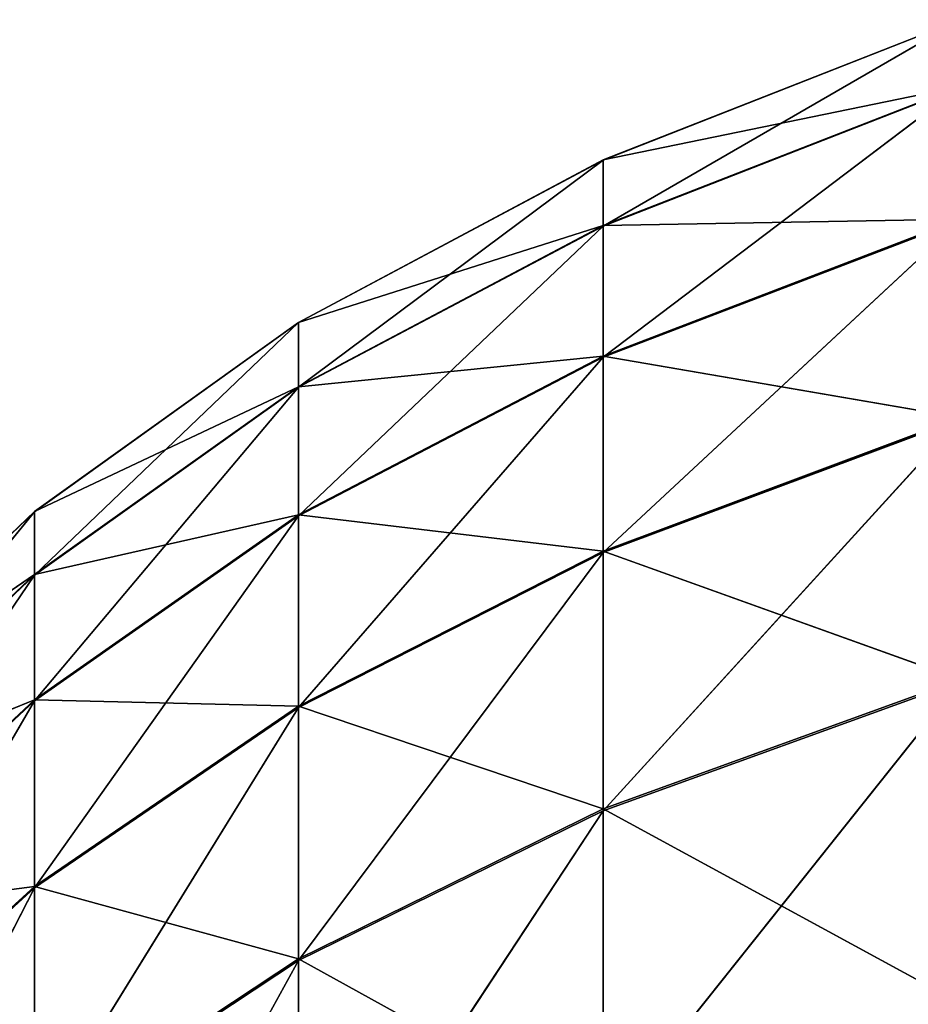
# Model space of a CAD drawing. Header units: centimetres. Extents: x 0.2 to 30.8, y 0 to 60.
# Tile 140 of 256: x 0.2099 to 0.2511, y 1.452 to 1.4978. Entities that reach past the tile are written whole.
import ezdxf

# ---------------------------------------------------------------- set-up
doc = ezdxf.new("R2010")
doc.units = ezdxf.units.CM
doc.header["$LTSCALE"] = 2.54
doc.layers.get('0').update_dxf_attribs({"true_color": 0xff5454})

# ---------------------------------------------------------------- blocks, each defined once
blk = doc.blocks.new('Kosz na _mieci Derbin Large.STL')
at = {"color": 0}
for p, q in [((0.253557, 1.497786, 1.082542), (0.23697, 1.491265, 1.117388)), ((0.23697, 1.491274, 1.082829), (0.253557, 1.497786, 1.082542)), ((0.23697, 1.491274, 1.082829), (0.253557, 1.497786, 1.082542)), ((0.253557, 1.497786, 1.082542), (0.23697, 1.491265, 1.117388)), ((0.253557, 1.497776, 1.117678), (0.23697, 1.488201, 1.151812)), ((0.253557, 1.497776, 1.117678), (0.23697, 1.488201, 1.151812)), ((0.253557, 1.497776, 1.117678), (0.23697, 1.491265, 1.117388)), ((0.253557, 1.497776, 1.117678), (0.23697, 1.491265, 1.117388)), ((0.23697, 1.491274, 1.082829), (0.253557, 1.49469, 1.047542)), ((0.253557, 1.49469, 1.047542), (0.23697, 1.488229, 1.048403)), ((0.253557, 1.49469, 1.047542), (0.23697, 1.488229, 1.048403)), ((0.23697, 1.491274, 1.082829), (0.253557, 1.49469, 1.047542)), ((0.253557, 1.494661, 1.152676), (0.23697, 1.482106, 1.18583)), ((0.253557, 1.494661, 1.152676), (0.23697, 1.482106, 1.18583)), ((0.253557, 1.494661, 1.152676), (0.23697, 1.488201, 1.151812)), ((0.253557, 1.494661, 1.152676), (0.23697, 1.488201, 1.151812)), ((0.222812, 1.483713, 1.117052), (0.23697, 1.491274, 1.082829)), ((0.23697, 1.491274, 1.082829), (0.222812, 1.483723, 1.083161)), ((0.23697, 1.491274, 1.082829), (0.222812, 1.483723, 1.083161)), ((0.222812, 1.483713, 1.117052), (0.23697, 1.491274, 1.082829)), ((0.23697, 1.491265, 1.117388), (0.222812, 1.480709, 1.150809)), ((0.222812, 1.483713, 1.117052), (0.23697, 1.491265, 1.117388)), ((0.222812, 1.483713, 1.117052), (0.23697, 1.491265, 1.117388)), ((0.23697, 1.491265, 1.117388), (0.222812, 1.480709, 1.150809)), ((0.23697, 1.491274, 1.082829), (0.23697, 1.488229, 1.048403)), ((0.23697, 1.491274, 1.082829), (0.23697, 1.488229, 1.048403)), ((0.23697, 1.491274, 1.082829), (0.23697, 1.491265, 1.117388)), ((0.23697, 1.491274, 1.082829), (0.23697, 1.491265, 1.117388)), ((0.23697, 1.488201, 1.151812), (0.23697, 1.491265, 1.117388)), ((0.23697, 1.488201, 1.151812), (0.23697, 1.491265, 1.117388)), ((0.253557, 1.488513, 1.012953), (0.23697, 1.488229, 1.048403)), ((0.23697, 1.482154, 1.014382), (0.253557, 1.488513, 1.012953)), ((0.23697, 1.482154, 1.014382), (0.253557, 1.488513, 1.012953)), ((0.253557, 1.488513, 1.012953), (0.23697, 1.488229, 1.048403)), ((0.23697, 1.473029, 1.219176), (0.253557, 1.488465, 1.187262)), ((0.253557, 1.488465, 1.187262), (0.23697, 1.482106, 1.18583)), ((0.253557, 1.488465, 1.187262), (0.23697, 1.482106, 1.18583)), ((0.23697, 1.473029, 1.219176), (0.253557, 1.488465, 1.187262)), ((0.23697, 1.488229, 1.048403), (0.222812, 1.483723, 1.083161)), ((0.222812, 1.480737, 1.049402), (0.23697, 1.488229, 1.048403)), ((0.222812, 1.480737, 1.049402), (0.23697, 1.488229, 1.048403)), ((0.23697, 1.488229, 1.048403), (0.222812, 1.483723, 1.083161)), ((0.23697, 1.488201, 1.151812), (0.222812, 1.474732, 1.184169)), ((0.23697, 1.488201, 1.151812), (0.222812, 1.474732, 1.184169)), ((0.23697, 1.488201, 1.151812), (0.222812, 1.480709, 1.150809)), ((0.23697, 1.488201, 1.151812), (0.222812, 1.480709, 1.150809)), ((0.23697, 1.482154, 1.014382), (0.23697, 1.488229, 1.048403)), ((0.23697, 1.482154, 1.014382), (0.23697, 1.488229, 1.048403)), ((0.23697, 1.482106, 1.18583), (0.23697, 1.488201, 1.151812)), ((0.23697, 1.482106, 1.18583), (0.23697, 1.488201, 1.151812)), ((0.222812, 1.483723, 1.083161), (0.210534, 1.474925, 1.11666)), ((0.210534, 1.474934, 1.083547), (0.222812, 1.483723, 1.083161)), ((0.210534, 1.474934, 1.083547), (0.222812, 1.483723, 1.083161)), ((0.222812, 1.483723, 1.083161), (0.210534, 1.474925, 1.11666)), ((0.210534, 1.471989, 1.149642), (0.222812, 1.483713, 1.117052)), ((0.222812, 1.483713, 1.117052), (0.210534, 1.474925, 1.11666)), ((0.222812, 1.483713, 1.117052), (0.210534, 1.474925, 1.11666)), ((0.210534, 1.471989, 1.149642), (0.222812, 1.483713, 1.117052)), ((0.222812, 1.483713, 1.117052), (0.222812, 1.483723, 1.083161)), ((0.222812, 1.483713, 1.117052), (0.222812, 1.483723, 1.083161)), ((0.222812, 1.480737, 1.049402), (0.222812, 1.483723, 1.083161)), ((0.222812, 1.480737, 1.049402), (0.222812, 1.483723, 1.083161)), ((0.222812, 1.483713, 1.117052), (0.222812, 1.480709, 1.150809)), ((0.222812, 1.483713, 1.117052), (0.222812, 1.480709, 1.150809)), ((0.222812, 1.480737, 1.049402), (0.23697, 1.482154, 1.014382)), ((0.23697, 1.482154, 1.014382), (0.222812, 1.474779, 1.016038)), ((0.23697, 1.482154, 1.014382), (0.222812, 1.474779, 1.016038)), ((0.222812, 1.480737, 1.049402), (0.23697, 1.482154, 1.014382)), ((0.23697, 1.482106, 1.18583), (0.222812, 1.465831, 1.21687)), ((0.23697, 1.482106, 1.18583), (0.222812, 1.465831, 1.21687)), ((0.23697, 1.482106, 1.18583), (0.222812, 1.474732, 1.184169)), ((0.23697, 1.482106, 1.18583), (0.222812, 1.474732, 1.184169)), ((0.23697, 1.482154, 1.014382), (0.23697, 1.473095, 0.98103)), ((0.23697, 1.482154, 1.014382), (0.23697, 1.473095, 0.98103)), ((0.23697, 1.482154, 1.014382), (0.253557, 1.479304, 0.979045)), ((0.23697, 1.482154, 1.014382), (0.253557, 1.479304, 0.979045)), ((0.23697, 1.473029, 1.219176), (0.23697, 1.482106, 1.18583)), ((0.23697, 1.473029, 1.219176), (0.23697, 1.482106, 1.18583)), ((0.210534, 1.474934, 1.083547), (0.222812, 1.480737, 1.049402)), ((0.222812, 1.480737, 1.049402), (0.210534, 1.472017, 1.050564)), ((0.222812, 1.480737, 1.049402), (0.210534, 1.472017, 1.050564)), ((0.210534, 1.474934, 1.083547), (0.222812, 1.480737, 1.049402)), ((0.222812, 1.480709, 1.150809), (0.210534, 1.46615, 1.182236)), ((0.210534, 1.471989, 1.149642), (0.222812, 1.480709, 1.150809)), ((0.210534, 1.471989, 1.149642), (0.222812, 1.480709, 1.150809)), ((0.222812, 1.480709, 1.150809), (0.210534, 1.46615, 1.182236)), ((0.222812, 1.480737, 1.049402), (0.222812, 1.474779, 1.016038)), ((0.222812, 1.480737, 1.049402), (0.222812, 1.474779, 1.016038)), ((0.222812, 1.474732, 1.184169), (0.222812, 1.480709, 1.150809)), ((0.222812, 1.474732, 1.184169), (0.222812, 1.480709, 1.150809)), ((0.253557, 1.479304, 0.979045), (0.23697, 1.473095, 0.98103)), ((0.253557, 1.479304, 0.979045), (0.23697, 1.473095, 0.98103)), ((0.253557, 1.479237, 1.221165), (0.23697, 1.461041, 1.25159)), ((0.23697, 1.473029, 1.219176), (0.253557, 1.479237, 1.221165)), ((0.23697, 1.473029, 1.219176), (0.253557, 1.479237, 1.221165)), ((0.253557, 1.479237, 1.221165), (0.23697, 1.461041, 1.25159)), ((0.19975, 1.464604, 1.1162), (0.210534, 1.474934, 1.083547)), ((0.210534, 1.474934, 1.083547), (0.19975, 1.464613, 1.084002)), ((0.210534, 1.474934, 1.083547), (0.19975, 1.464613, 1.084002)), ((0.19975, 1.464604, 1.1162), (0.210534, 1.474934, 1.083547)), ((0.210534, 1.474925, 1.11666), (0.19975, 1.46175, 1.148272)), ((0.19975, 1.464604, 1.1162), (0.210534, 1.474925, 1.11666)), ((0.19975, 1.464604, 1.1162), (0.210534, 1.474925, 1.11666)), ((0.210534, 1.474925, 1.11666), (0.19975, 1.46175, 1.148272)), ((0.210534, 1.474934, 1.083547), (0.210534, 1.472017, 1.050564)), ((0.210534, 1.474934, 1.083547), (0.210534, 1.472017, 1.050564)), ((0.210534, 1.474934, 1.083547), (0.210534, 1.474925, 1.11666)), ((0.210534, 1.474934, 1.083547), (0.210534, 1.474925, 1.11666)), ((0.210534, 1.471989, 1.149642), (0.210534, 1.474925, 1.11666)), ((0.210534, 1.471989, 1.149642), (0.210534, 1.474925, 1.11666)), ((0.222812, 1.474779, 1.016038), (0.210534, 1.472017, 1.050564)), ((0.222812, 1.474779, 1.016038), (0.210534, 1.472017, 1.050564)), ((0.222812, 1.474779, 1.016038), (0.210534, 1.466195, 1.017966)), ((0.222812, 1.474779, 1.016038), (0.210534, 1.466195, 1.017966)), ((0.222812, 1.474732, 1.184169), (0.210534, 1.457453, 1.214186)), ((0.222812, 1.474732, 1.184169), (0.210534, 1.457453, 1.214186)), ((0.222812, 1.474732, 1.184169), (0.210534, 1.46615, 1.182236)), ((0.222812, 1.474732, 1.184169), (0.210534, 1.46615, 1.182236)), ((0.23697, 1.473095, 0.98103), (0.222812, 1.474779, 1.016038)), ((0.222812, 1.474779, 1.016038), (0.222812, 1.465896, 0.983332)), ((0.222812, 1.474779, 1.016038), (0.222812, 1.465896, 0.983332)), ((0.23697, 1.473095, 0.98103), (0.222812, 1.474779, 1.016038)), ((0.222812, 1.465831, 1.21687), (0.222812, 1.474732, 1.184169)), ((0.222812, 1.465831, 1.21687), (0.222812, 1.474732, 1.184169)), ((0.23697, 1.473095, 0.98103), (0.222812, 1.465896, 0.983332)), ((0.23697, 1.473095, 0.98103), (0.222812, 1.465896, 0.983332)), ((0.222812, 1.454074, 1.248657), (0.23697, 1.473029, 1.219176)), ((0.23697, 1.473029, 1.219176), (0.222812, 1.465831, 1.21687)), ((0.23697, 1.473029, 1.219176), (0.222812, 1.465831, 1.21687)), ((0.222812, 1.454074, 1.248657), (0.23697, 1.473029, 1.219176)), ((0.253557, 1.467134, 0.946084), (0.23697, 1.473095, 0.98103)), ((0.23697, 1.473095, 0.98103), (0.23697, 1.461125, 0.94861)), ((0.23697, 1.473095, 0.98103), (0.23697, 1.461125, 0.94861)), ((0.253557, 1.467134, 0.946084), (0.23697, 1.473095, 0.98103)), ((0.23697, 1.473029, 1.219176), (0.23697, 1.461041, 1.25159)), ((0.23697, 1.473029, 1.219176), (0.23697, 1.461041, 1.25159)), ((0.210534, 1.472017, 1.050564), (0.19975, 1.464613, 1.084002)), ((0.210534, 1.472017, 1.050564), (0.19975, 1.464613, 1.084002)), ((0.210534, 1.472017, 1.050564), (0.19975, 1.461777, 1.051928)), ((0.210534, 1.472017, 1.050564), (0.19975, 1.461777, 1.051928)), ((0.19975, 1.456072, 1.179967), (0.210534, 1.471989, 1.149642)), ((0.210534, 1.471989, 1.149642), (0.19975, 1.46175, 1.148272)), ((0.210534, 1.471989, 1.149642), (0.19975, 1.46175, 1.148272)), ((0.19975, 1.456072, 1.179967), (0.210534, 1.471989, 1.149642)), ((0.210534, 1.472017, 1.050564), (0.210534, 1.466195, 1.017966)), ((0.210534, 1.472017, 1.050564), (0.210534, 1.466195, 1.017966)), ((0.210534, 1.471989, 1.149642), (0.210534, 1.46615, 1.182236)), ((0.210534, 1.471989, 1.149642), (0.210534, 1.46615, 1.182236)), ((0.253557, 1.467134, 0.946084), (0.23697, 1.461125, 0.94861)), ((0.253557, 1.467134, 0.946084), (0.23697, 1.461125, 0.94861)), ((0.253557, 1.467048, 1.254119), (0.23697, 1.446234, 1.282817)), ((0.253557, 1.467048, 1.254119), (0.23697, 1.446234, 1.282817)), ((0.253557, 1.467048, 1.254119), (0.23697, 1.461041, 1.25159)), ((0.253557, 1.467048, 1.254119), (0.23697, 1.461041, 1.25159)), ((0.210534, 1.466195, 1.017966), (0.19975, 1.461777, 1.051928)), ((0.210534, 1.466195, 1.017966), (0.19975, 1.461777, 1.051928)), ((0.210534, 1.466195, 1.017966), (0.19975, 1.456116, 1.020231)), ((0.210534, 1.466195, 1.017966), (0.19975, 1.456116, 1.020231)), ((0.210534, 1.46615, 1.182236), (0.19975, 1.447615, 1.211035)), ((0.19975, 1.456072, 1.179967), (0.210534, 1.46615, 1.182236)), ((0.19975, 1.456072, 1.179967), (0.210534, 1.46615, 1.182236)), ((0.210534, 1.46615, 1.182236), (0.19975, 1.447615, 1.211035)), ((0.222812, 1.465896, 0.983332), (0.210534, 1.466195, 1.017966)), ((0.210534, 1.466195, 1.017966), (0.210534, 1.457516, 0.986012)), ((0.210534, 1.466195, 1.017966), (0.210534, 1.457516, 0.986012)), ((0.222812, 1.465896, 0.983332), (0.210534, 1.466195, 1.017966)), ((0.210534, 1.457453, 1.214186), (0.210534, 1.46615, 1.182236)), ((0.210534, 1.457453, 1.214186), (0.210534, 1.46615, 1.182236)), ((0.222812, 1.465896, 0.983332), (0.210534, 1.457516, 0.986012)), ((0.222812, 1.465896, 0.983332), (0.210534, 1.457516, 0.986012)), ((0.222812, 1.465831, 1.21687), (0.210534, 1.445966, 1.245243)), ((0.222812, 1.465831, 1.21687), (0.210534, 1.445966, 1.245243)), ((0.222812, 1.465831, 1.21687), (0.210534, 1.457453, 1.214186)), ((0.222812, 1.465831, 1.21687), (0.210534, 1.457453, 1.214186)), ((0.23697, 1.461125, 0.94861), (0.222812, 1.465896, 0.983332)), ((0.222812, 1.465896, 0.983332), (0.222812, 1.454157, 0.951539)), ((0.222812, 1.465896, 0.983332), (0.222812, 1.454157, 0.951539)), ((0.23697, 1.461125, 0.94861), (0.222812, 1.465896, 0.983332)), ((0.222812, 1.454074, 1.248657), (0.222812, 1.465831, 1.21687)), ((0.222812, 1.454074, 1.248657), (0.222812, 1.465831, 1.21687)), ((0.23697, 1.461125, 0.94861), (0.222812, 1.454157, 0.951539)), ((0.23697, 1.461125, 0.94861), (0.222812, 1.454157, 0.951539)), ((0.23697, 1.461041, 1.25159), (0.222812, 1.439554, 1.27928)), ((0.222812, 1.454074, 1.248657), (0.23697, 1.461041, 1.25159)), ((0.222812, 1.454074, 1.248657), (0.23697, 1.461041, 1.25159)), ((0.23697, 1.461041, 1.25159), (0.222812, 1.439554, 1.27928)), ((0.253557, 1.452098, 0.914328), (0.23697, 1.461125, 0.94861)), ((0.23697, 1.461125, 0.94861), (0.23697, 1.446336, 0.917375)), ((0.23697, 1.461125, 0.94861), (0.23697, 1.446336, 0.917375)), ((0.253557, 1.452098, 0.914328), (0.23697, 1.461125, 0.94861)), ((0.23697, 1.446234, 1.282817), (0.23697, 1.461041, 1.25159)), ((0.23697, 1.446234, 1.282817), (0.23697, 1.461041, 1.25159)), ((0.210534, 1.457516, 0.986012), (0.19975, 1.456116, 1.020231)), ((0.210534, 1.457516, 0.986012), (0.19975, 1.456116, 1.020231)), ((0.210534, 1.457516, 0.986012), (0.19975, 1.447677, 0.989157)), ((0.210534, 1.457516, 0.986012), (0.19975, 1.447677, 0.989157)), ((0.210534, 1.457453, 1.214186), (0.19975, 1.436445, 1.241234)), ((0.210534, 1.457453, 1.214186), (0.19975, 1.436445, 1.241234)), ((0.210534, 1.457453, 1.214186), (0.19975, 1.447615, 1.211035)), ((0.210534, 1.457453, 1.214186), (0.19975, 1.447615, 1.211035)), ((0.222812, 1.454157, 0.951539), (0.210534, 1.457516, 0.986012)), ((0.210534, 1.457516, 0.986012), (0.210534, 1.446047, 0.954949)), ((0.210534, 1.457516, 0.986012), (0.210534, 1.446047, 0.954949)), ((0.222812, 1.454157, 0.951539), (0.210534, 1.457516, 0.986012)), ((0.210534, 1.445966, 1.245243), (0.210534, 1.457453, 1.214186)), ((0.210534, 1.445966, 1.245243), (0.210534, 1.457453, 1.214186)), ((0.222812, 1.454157, 0.951539), (0.210534, 1.446047, 0.954949)), ((0.222812, 1.454157, 0.951539), (0.210534, 1.446047, 0.954949)), ((0.210534, 1.43178, 1.275163), (0.222812, 1.454074, 1.248657)), ((0.222812, 1.454074, 1.248657), (0.210534, 1.445966, 1.245243)), ((0.222812, 1.454074, 1.248657), (0.210534, 1.445966, 1.245243)), ((0.210534, 1.43178, 1.275163), (0.222812, 1.454074, 1.248657)), ((0.23697, 1.446336, 0.917375), (0.222812, 1.454157, 0.951539)), ((0.222812, 1.454157, 0.951539), (0.222812, 1.439654, 0.920908)), ((0.222812, 1.454157, 0.951539), (0.222812, 1.439654, 0.920908)), ((0.23697, 1.446336, 0.917375), (0.222812, 1.454157, 0.951539)), ((0.222812, 1.454074, 1.248657), (0.222812, 1.439554, 1.27928)), ((0.222812, 1.454074, 1.248657), (0.222812, 1.439554, 1.27928))]:
    blk.add_line(p, q, dxfattribs=at)
mesh = blk.add_polyface(dxfattribs=at)
corners = [(0.253557, 1.497776, 1.117678), (0.253557, 1.497786, 1.082542), (0.23697, 1.491265, 1.117388)]
mesh.append_faces([[corners[k] for k in face] for face in [(0, 1, 2)]], dxfattribs={"color": 0})
mesh = blk.add_polyface(dxfattribs=at)
corners = [(0.23697, 1.491274, 1.082829), (0.253557, 1.497786, 1.082542), (0.253557, 1.49469, 1.047542)]
mesh.append_faces([[corners[k] for k in face] for face in [(0, 1, 2)]], dxfattribs={"color": 0})
mesh = blk.add_polyface(dxfattribs=at)
corners = [(0.23697, 1.491265, 1.117388), (0.253557, 1.497786, 1.082542), (0.23697, 1.491274, 1.082829)]
mesh.append_faces([[corners[k] for k in face] for face in [(0, 1, 2)]], dxfattribs={"color": 0})
mesh = blk.add_polyface(dxfattribs=at)
corners = [(0.253557, 1.494661, 1.152676), (0.253557, 1.497776, 1.117678), (0.23697, 1.488201, 1.151812)]
mesh.append_faces([[corners[k] for k in face] for face in [(0, 1, 2)]], dxfattribs={"color": 0})
mesh = blk.add_polyface(dxfattribs=at)
corners = [(0.23697, 1.488201, 1.151812), (0.253557, 1.497776, 1.117678), (0.23697, 1.491265, 1.117388)]
mesh.append_faces([[corners[k] for k in face] for face in [(0, 1, 2)]], dxfattribs={"color": 0})
mesh = blk.add_polyface(dxfattribs=at)
corners = [(0.23697, 1.491274, 1.082829), (0.253557, 1.49469, 1.047542), (0.23697, 1.488229, 1.048403)]
mesh.append_faces([[corners[k] for k in face] for face in [(0, 1, 2)]], dxfattribs={"color": 0})
mesh = blk.add_polyface(dxfattribs=at)
corners = [(0.23697, 1.488229, 1.048403), (0.253557, 1.49469, 1.047542), (0.253557, 1.488513, 1.012953)]
mesh.append_faces([[corners[k] for k in face] for face in [(0, 1, 2)]], dxfattribs={"color": 0})
mesh = blk.add_polyface(dxfattribs=at)
corners = [(0.253557, 1.488465, 1.187262), (0.253557, 1.494661, 1.152676), (0.23697, 1.482106, 1.18583)]
mesh.append_faces([[corners[k] for k in face] for face in [(0, 1, 2)]], dxfattribs={"color": 0})
mesh = blk.add_polyface(dxfattribs=at)
corners = [(0.23697, 1.482106, 1.18583), (0.253557, 1.494661, 1.152676), (0.23697, 1.488201, 1.151812)]
mesh.append_faces([[corners[k] for k in face] for face in [(0, 1, 2)]], dxfattribs={"color": 0})
mesh = blk.add_polyface(dxfattribs=at)
corners = [(0.222812, 1.483713, 1.117052), (0.23697, 1.491274, 1.082829), (0.222812, 1.483723, 1.083161)]
mesh.append_faces([[corners[k] for k in face] for face in [(0, 1, 2)]], dxfattribs={"color": 0})
mesh = blk.add_polyface(dxfattribs=at)
corners = [(0.222812, 1.483723, 1.083161), (0.23697, 1.491274, 1.082829), (0.23697, 1.488229, 1.048403)]
mesh.append_faces([[corners[k] for k in face] for face in [(0, 1, 2)]], dxfattribs={"color": 0})
mesh = blk.add_polyface(dxfattribs=at)
corners = [(0.23697, 1.491265, 1.117388), (0.23697, 1.491274, 1.082829), (0.222812, 1.483713, 1.117052)]
mesh.append_faces([[corners[k] for k in face] for face in [(0, 1, 2)]], dxfattribs={"color": 0})
mesh = blk.add_polyface(dxfattribs=at)
corners = [(0.23697, 1.488201, 1.151812), (0.23697, 1.491265, 1.117388), (0.222812, 1.480709, 1.150809)]
mesh.append_faces([[corners[k] for k in face] for face in [(0, 1, 2)]], dxfattribs={"color": 0})
mesh = blk.add_polyface(dxfattribs=at)
corners = [(0.222812, 1.480709, 1.150809), (0.23697, 1.491265, 1.117388), (0.222812, 1.483713, 1.117052)]
mesh.append_faces([[corners[k] for k in face] for face in [(0, 1, 2)]], dxfattribs={"color": 0})
mesh = blk.add_polyface(dxfattribs=at)
corners = [(0.23697, 1.482154, 1.014382), (0.253557, 1.488513, 1.012953), (0.253557, 1.479304, 0.979045)]
mesh.append_faces([[corners[k] for k in face] for face in [(0, 1, 2)]], dxfattribs={"color": 0})
mesh = blk.add_polyface(dxfattribs=at)
corners = [(0.23697, 1.488229, 1.048403), (0.253557, 1.488513, 1.012953), (0.23697, 1.482154, 1.014382)]
mesh.append_faces([[corners[k] for k in face] for face in [(0, 1, 2)]], dxfattribs={"color": 0})
mesh = blk.add_polyface(dxfattribs=at)
corners = [(0.23697, 1.473029, 1.219176), (0.253557, 1.488465, 1.187262), (0.23697, 1.482106, 1.18583)]
mesh.append_faces([[corners[k] for k in face] for face in [(0, 1, 2)]], dxfattribs={"color": 0})
mesh = blk.add_polyface(dxfattribs=at)
corners = [(0.253557, 1.479237, 1.221165), (0.253557, 1.488465, 1.187262), (0.23697, 1.473029, 1.219176)]
mesh.append_faces([[corners[k] for k in face] for face in [(0, 1, 2)]], dxfattribs={"color": 0})
mesh = blk.add_polyface(dxfattribs=at)
corners = [(0.222812, 1.480737, 1.049402), (0.23697, 1.488229, 1.048403), (0.23697, 1.482154, 1.014382)]
mesh.append_faces([[corners[k] for k in face] for face in [(0, 1, 2)]], dxfattribs={"color": 0})
mesh = blk.add_polyface(dxfattribs=at)
corners = [(0.222812, 1.483723, 1.083161), (0.23697, 1.488229, 1.048403), (0.222812, 1.480737, 1.049402)]
mesh.append_faces([[corners[k] for k in face] for face in [(0, 1, 2)]], dxfattribs={"color": 0})
mesh = blk.add_polyface(dxfattribs=at)
corners = [(0.23697, 1.482106, 1.18583), (0.23697, 1.488201, 1.151812), (0.222812, 1.474732, 1.184169)]
mesh.append_faces([[corners[k] for k in face] for face in [(0, 1, 2)]], dxfattribs={"color": 0})
mesh = blk.add_polyface(dxfattribs=at)
corners = [(0.222812, 1.474732, 1.184169), (0.23697, 1.488201, 1.151812), (0.222812, 1.480709, 1.150809)]
mesh.append_faces([[corners[k] for k in face] for face in [(0, 1, 2)]], dxfattribs={"color": 0})
mesh = blk.add_polyface(dxfattribs=at)
corners = [(0.222812, 1.483713, 1.117052), (0.222812, 1.483723, 1.083161), (0.210534, 1.474925, 1.11666)]
mesh.append_faces([[corners[k] for k in face] for face in [(0, 1, 2)]], dxfattribs={"color": 0})
mesh = blk.add_polyface(dxfattribs=at)
corners = [(0.210534, 1.474934, 1.083547), (0.222812, 1.483723, 1.083161), (0.222812, 1.480737, 1.049402)]
mesh.append_faces([[corners[k] for k in face] for face in [(0, 1, 2)]], dxfattribs={"color": 0})
mesh = blk.add_polyface(dxfattribs=at)
corners = [(0.210534, 1.474925, 1.11666), (0.222812, 1.483723, 1.083161), (0.210534, 1.474934, 1.083547)]
mesh.append_faces([[corners[k] for k in face] for face in [(0, 1, 2)]], dxfattribs={"color": 0})
mesh = blk.add_polyface(dxfattribs=at)
corners = [(0.210534, 1.471989, 1.149642), (0.222812, 1.483713, 1.117052), (0.210534, 1.474925, 1.11666)]
mesh.append_faces([[corners[k] for k in face] for face in [(0, 1, 2)]], dxfattribs={"color": 0})
mesh = blk.add_polyface(dxfattribs=at)
corners = [(0.222812, 1.480709, 1.150809), (0.222812, 1.483713, 1.117052), (0.210534, 1.471989, 1.149642)]
mesh.append_faces([[corners[k] for k in face] for face in [(0, 1, 2)]], dxfattribs={"color": 0})
mesh = blk.add_polyface(dxfattribs=at)
corners = [(0.222812, 1.480737, 1.049402), (0.23697, 1.482154, 1.014382), (0.222812, 1.474779, 1.016038)]
mesh.append_faces([[corners[k] for k in face] for face in [(0, 1, 2)]], dxfattribs={"color": 0})
mesh = blk.add_polyface(dxfattribs=at)
corners = [(0.222812, 1.474779, 1.016038), (0.23697, 1.482154, 1.014382), (0.23697, 1.473095, 0.98103)]
mesh.append_faces([[corners[k] for k in face] for face in [(0, 1, 2)]], dxfattribs={"color": 0})
mesh = blk.add_polyface(dxfattribs=at)
corners = [(0.23697, 1.473029, 1.219176), (0.23697, 1.482106, 1.18583), (0.222812, 1.465831, 1.21687)]
mesh.append_faces([[corners[k] for k in face] for face in [(0, 1, 2)]], dxfattribs={"color": 0})
mesh = blk.add_polyface(dxfattribs=at)
corners = [(0.222812, 1.465831, 1.21687), (0.23697, 1.482106, 1.18583), (0.222812, 1.474732, 1.184169)]
mesh.append_faces([[corners[k] for k in face] for face in [(0, 1, 2)]], dxfattribs={"color": 0})
mesh = blk.add_polyface(dxfattribs=at)
corners = [(0.23697, 1.482154, 1.014382), (0.253557, 1.479304, 0.979045), (0.23697, 1.473095, 0.98103)]
mesh.append_faces([[corners[k] for k in face] for face in [(0, 1, 2)]], dxfattribs={"color": 0})
mesh = blk.add_polyface(dxfattribs=at)
corners = [(0.210534, 1.474934, 1.083547), (0.222812, 1.480737, 1.049402), (0.210534, 1.472017, 1.050564)]
mesh.append_faces([[corners[k] for k in face] for face in [(0, 1, 2)]], dxfattribs={"color": 0})
mesh = blk.add_polyface(dxfattribs=at)
corners = [(0.210534, 1.472017, 1.050564), (0.222812, 1.480737, 1.049402), (0.222812, 1.474779, 1.016038)]
mesh.append_faces([[corners[k] for k in face] for face in [(0, 1, 2)]], dxfattribs={"color": 0})
mesh = blk.add_polyface(dxfattribs=at)
corners = [(0.222812, 1.474732, 1.184169), (0.222812, 1.480709, 1.150809), (0.210534, 1.46615, 1.182236)]
mesh.append_faces([[corners[k] for k in face] for face in [(0, 1, 2)]], dxfattribs={"color": 0})
mesh = blk.add_polyface(dxfattribs=at)
corners = [(0.210534, 1.46615, 1.182236), (0.222812, 1.480709, 1.150809), (0.210534, 1.471989, 1.149642)]
mesh.append_faces([[corners[k] for k in face] for face in [(0, 1, 2)]], dxfattribs={"color": 0})
mesh = blk.add_polyface(dxfattribs=at)
corners = [(0.23697, 1.473095, 0.98103), (0.253557, 1.479304, 0.979045), (0.253557, 1.467134, 0.946084)]
mesh.append_faces([[corners[k] for k in face] for face in [(0, 1, 2)]], dxfattribs={"color": 0})
mesh = blk.add_polyface(dxfattribs=at)
corners = [(0.253557, 1.467048, 1.254119), (0.253557, 1.479237, 1.221165), (0.23697, 1.461041, 1.25159)]
mesh.append_faces([[corners[k] for k in face] for face in [(0, 1, 2)]], dxfattribs={"color": 0})
mesh = blk.add_polyface(dxfattribs=at)
corners = [(0.23697, 1.461041, 1.25159), (0.253557, 1.479237, 1.221165), (0.23697, 1.473029, 1.219176)]
mesh.append_faces([[corners[k] for k in face] for face in [(0, 1, 2)]], dxfattribs={"color": 0})
mesh = blk.add_polyface(dxfattribs=at)
corners = [(0.19975, 1.464604, 1.1162), (0.210534, 1.474934, 1.083547), (0.19975, 1.464613, 1.084002)]
mesh.append_faces([[corners[k] for k in face] for face in [(0, 1, 2)]], dxfattribs={"color": 0})
mesh = blk.add_polyface(dxfattribs=at)
corners = [(0.19975, 1.464613, 1.084002), (0.210534, 1.474934, 1.083547), (0.210534, 1.472017, 1.050564)]
mesh.append_faces([[corners[k] for k in face] for face in [(0, 1, 2)]], dxfattribs={"color": 0})
mesh = blk.add_polyface(dxfattribs=at)
corners = [(0.210534, 1.474925, 1.11666), (0.210534, 1.474934, 1.083547), (0.19975, 1.464604, 1.1162)]
mesh.append_faces([[corners[k] for k in face] for face in [(0, 1, 2)]], dxfattribs={"color": 0})
mesh = blk.add_polyface(dxfattribs=at)
corners = [(0.210534, 1.471989, 1.149642), (0.210534, 1.474925, 1.11666), (0.19975, 1.46175, 1.148272)]
mesh.append_faces([[corners[k] for k in face] for face in [(0, 1, 2)]], dxfattribs={"color": 0})
mesh = blk.add_polyface(dxfattribs=at)
corners = [(0.19975, 1.46175, 1.148272), (0.210534, 1.474925, 1.11666), (0.19975, 1.464604, 1.1162)]
mesh.append_faces([[corners[k] for k in face] for face in [(0, 1, 2)]], dxfattribs={"color": 0})
mesh = blk.add_polyface(dxfattribs=at)
corners = [(0.210534, 1.472017, 1.050564), (0.222812, 1.474779, 1.016038), (0.210534, 1.466195, 1.017966)]
mesh.append_faces([[corners[k] for k in face] for face in [(0, 1, 2)]], dxfattribs={"color": 0})
mesh = blk.add_polyface(dxfattribs=at)
corners = [(0.210534, 1.466195, 1.017966), (0.222812, 1.474779, 1.016038), (0.222812, 1.465896, 0.983332)]
mesh.append_faces([[corners[k] for k in face] for face in [(0, 1, 2)]], dxfattribs={"color": 0})
mesh = blk.add_polyface(dxfattribs=at)
corners = [(0.222812, 1.465831, 1.21687), (0.222812, 1.474732, 1.184169), (0.210534, 1.457453, 1.214186)]
mesh.append_faces([[corners[k] for k in face] for face in [(0, 1, 2)]], dxfattribs={"color": 0})
mesh = blk.add_polyface(dxfattribs=at)
corners = [(0.210534, 1.457453, 1.214186), (0.222812, 1.474732, 1.184169), (0.210534, 1.46615, 1.182236)]
mesh.append_faces([[corners[k] for k in face] for face in [(0, 1, 2)]], dxfattribs={"color": 0})
mesh = blk.add_polyface(dxfattribs=at)
corners = [(0.222812, 1.474779, 1.016038), (0.23697, 1.473095, 0.98103), (0.222812, 1.465896, 0.983332)]
mesh.append_faces([[corners[k] for k in face] for face in [(0, 1, 2)]], dxfattribs={"color": 0})
mesh = blk.add_polyface(dxfattribs=at)
corners = [(0.222812, 1.465896, 0.983332), (0.23697, 1.473095, 0.98103), (0.23697, 1.461125, 0.94861)]
mesh.append_faces([[corners[k] for k in face] for face in [(0, 1, 2)]], dxfattribs={"color": 0})
mesh = blk.add_polyface(dxfattribs=at)
corners = [(0.222812, 1.454074, 1.248657), (0.23697, 1.473029, 1.219176), (0.222812, 1.465831, 1.21687)]
mesh.append_faces([[corners[k] for k in face] for face in [(0, 1, 2)]], dxfattribs={"color": 0})
mesh = blk.add_polyface(dxfattribs=at)
corners = [(0.23697, 1.461041, 1.25159), (0.23697, 1.473029, 1.219176), (0.222812, 1.454074, 1.248657)]
mesh.append_faces([[corners[k] for k in face] for face in [(0, 1, 2)]], dxfattribs={"color": 0})
mesh = blk.add_polyface(dxfattribs=at)
corners = [(0.23697, 1.473095, 0.98103), (0.253557, 1.467134, 0.946084), (0.23697, 1.461125, 0.94861)]
mesh.append_faces([[corners[k] for k in face] for face in [(0, 1, 2)]], dxfattribs={"color": 0})
mesh = blk.add_polyface(dxfattribs=at)
corners = [(0.19975, 1.464613, 1.084002), (0.210534, 1.472017, 1.050564), (0.19975, 1.461777, 1.051928)]
mesh.append_faces([[corners[k] for k in face] for face in [(0, 1, 2)]], dxfattribs={"color": 0})
mesh = blk.add_polyface(dxfattribs=at)
corners = [(0.19975, 1.461777, 1.051928), (0.210534, 1.472017, 1.050564), (0.210534, 1.466195, 1.017966)]
mesh.append_faces([[corners[k] for k in face] for face in [(0, 1, 2)]], dxfattribs={"color": 0})
mesh = blk.add_polyface(dxfattribs=at)
corners = [(0.19975, 1.456072, 1.179967), (0.210534, 1.471989, 1.149642), (0.19975, 1.46175, 1.148272)]
mesh.append_faces([[corners[k] for k in face] for face in [(0, 1, 2)]], dxfattribs={"color": 0})
mesh = blk.add_polyface(dxfattribs=at)
corners = [(0.210534, 1.46615, 1.182236), (0.210534, 1.471989, 1.149642), (0.19975, 1.456072, 1.179967)]
mesh.append_faces([[corners[k] for k in face] for face in [(0, 1, 2)]], dxfattribs={"color": 0})
mesh = blk.add_polyface(dxfattribs=at)
corners = [(0.23697, 1.461125, 0.94861), (0.253557, 1.467134, 0.946084), (0.253557, 1.452098, 0.914328)]
mesh.append_faces([[corners[k] for k in face] for face in [(0, 1, 2)]], dxfattribs={"color": 0})
mesh = blk.add_polyface(dxfattribs=at)
corners = [(0.253557, 1.451995, 1.285867), (0.253557, 1.467048, 1.254119), (0.23697, 1.446234, 1.282817)]
mesh.append_faces([[corners[k] for k in face] for face in [(0, 1, 2)]], dxfattribs={"color": 0})
mesh = blk.add_polyface(dxfattribs=at)
corners = [(0.23697, 1.446234, 1.282817), (0.253557, 1.467048, 1.254119), (0.23697, 1.461041, 1.25159)]
mesh.append_faces([[corners[k] for k in face] for face in [(0, 1, 2)]], dxfattribs={"color": 0})
mesh = blk.add_polyface(dxfattribs=at)
corners = [(0.19975, 1.461777, 1.051928), (0.210534, 1.466195, 1.017966), (0.19975, 1.456116, 1.020231)]
mesh.append_faces([[corners[k] for k in face] for face in [(0, 1, 2)]], dxfattribs={"color": 0})
mesh = blk.add_polyface(dxfattribs=at)
corners = [(0.19975, 1.456116, 1.020231), (0.210534, 1.466195, 1.017966), (0.210534, 1.457516, 0.986012)]
mesh.append_faces([[corners[k] for k in face] for face in [(0, 1, 2)]], dxfattribs={"color": 0})
mesh = blk.add_polyface(dxfattribs=at)
corners = [(0.210534, 1.457453, 1.214186), (0.210534, 1.46615, 1.182236), (0.19975, 1.447615, 1.211035)]
mesh.append_faces([[corners[k] for k in face] for face in [(0, 1, 2)]], dxfattribs={"color": 0})
mesh = blk.add_polyface(dxfattribs=at)
corners = [(0.19975, 1.447615, 1.211035), (0.210534, 1.46615, 1.182236), (0.19975, 1.456072, 1.179967)]
mesh.append_faces([[corners[k] for k in face] for face in [(0, 1, 2)]], dxfattribs={"color": 0})
mesh = blk.add_polyface(dxfattribs=at)
corners = [(0.210534, 1.466195, 1.017966), (0.222812, 1.465896, 0.983332), (0.210534, 1.457516, 0.986012)]
mesh.append_faces([[corners[k] for k in face] for face in [(0, 1, 2)]], dxfattribs={"color": 0})
mesh = blk.add_polyface(dxfattribs=at)
corners = [(0.210534, 1.457516, 0.986012), (0.222812, 1.465896, 0.983332), (0.222812, 1.454157, 0.951539)]
mesh.append_faces([[corners[k] for k in face] for face in [(0, 1, 2)]], dxfattribs={"color": 0})
mesh = blk.add_polyface(dxfattribs=at)
corners = [(0.222812, 1.454074, 1.248657), (0.222812, 1.465831, 1.21687), (0.210534, 1.445966, 1.245243)]
mesh.append_faces([[corners[k] for k in face] for face in [(0, 1, 2)]], dxfattribs={"color": 0})
mesh = blk.add_polyface(dxfattribs=at)
corners = [(0.210534, 1.445966, 1.245243), (0.222812, 1.465831, 1.21687), (0.210534, 1.457453, 1.214186)]
mesh.append_faces([[corners[k] for k in face] for face in [(0, 1, 2)]], dxfattribs={"color": 0})
mesh = blk.add_polyface(dxfattribs=at)
corners = [(0.222812, 1.465896, 0.983332), (0.23697, 1.461125, 0.94861), (0.222812, 1.454157, 0.951539)]
mesh.append_faces([[corners[k] for k in face] for face in [(0, 1, 2)]], dxfattribs={"color": 0})
mesh = blk.add_polyface(dxfattribs=at)
corners = [(0.222812, 1.454157, 0.951539), (0.23697, 1.461125, 0.94861), (0.23697, 1.446336, 0.917375)]
mesh.append_faces([[corners[k] for k in face] for face in [(0, 1, 2)]], dxfattribs={"color": 0})
mesh = blk.add_polyface(dxfattribs=at)
corners = [(0.23697, 1.446234, 1.282817), (0.23697, 1.461041, 1.25159), (0.222812, 1.439554, 1.27928)]
mesh.append_faces([[corners[k] for k in face] for face in [(0, 1, 2)]], dxfattribs={"color": 0})
mesh = blk.add_polyface(dxfattribs=at)
corners = [(0.222812, 1.439554, 1.27928), (0.23697, 1.461041, 1.25159), (0.222812, 1.454074, 1.248657)]
mesh.append_faces([[corners[k] for k in face] for face in [(0, 1, 2)]], dxfattribs={"color": 0})
mesh = blk.add_polyface(dxfattribs=at)
corners = [(0.23697, 1.461125, 0.94861), (0.253557, 1.452098, 0.914328), (0.23697, 1.446336, 0.917375)]
mesh.append_faces([[corners[k] for k in face] for face in [(0, 1, 2)]], dxfattribs={"color": 0})
mesh = blk.add_polyface(dxfattribs=at)
corners = [(0.19975, 1.456116, 1.020231), (0.210534, 1.457516, 0.986012), (0.19975, 1.447677, 0.989157)]
mesh.append_faces([[corners[k] for k in face] for face in [(0, 1, 2)]], dxfattribs={"color": 0})
mesh = blk.add_polyface(dxfattribs=at)
corners = [(0.210534, 1.457516, 0.986012), (0.210534, 1.446047, 0.954949), (0.19975, 1.447677, 0.989157)]
mesh.append_faces([[corners[k] for k in face] for face in [(0, 1, 2)]], dxfattribs={"color": 0})
mesh = blk.add_polyface(dxfattribs=at)
corners = [(0.210534, 1.457453, 1.214186), (0.19975, 1.436445, 1.241234), (0.210534, 1.445966, 1.245243)]
mesh.append_faces([[corners[k] for k in face] for face in [(0, 1, 2)]], dxfattribs={"color": 0})
mesh = blk.add_polyface(dxfattribs=at)
corners = [(0.210534, 1.457453, 1.214186), (0.19975, 1.447615, 1.211035), (0.19975, 1.436445, 1.241234)]
mesh.append_faces([[corners[k] for k in face] for face in [(0, 1, 2)]], dxfattribs={"color": 0})
mesh = blk.add_polyface(dxfattribs=at)
corners = [(0.210534, 1.457516, 0.986012), (0.222812, 1.454157, 0.951539), (0.210534, 1.446047, 0.954949)]
mesh.append_faces([[corners[k] for k in face] for face in [(0, 1, 2)]], dxfattribs={"color": 0})
mesh = blk.add_polyface(dxfattribs=at)
corners = [(0.210534, 1.446047, 0.954949), (0.222812, 1.454157, 0.951539), (0.222812, 1.439654, 0.920908)]
mesh.append_faces([[corners[k] for k in face] for face in [(0, 1, 2)]], dxfattribs={"color": 0})
mesh = blk.add_polyface(dxfattribs=at)
corners = [(0.210534, 1.43178, 1.275163), (0.222812, 1.454074, 1.248657), (0.210534, 1.445966, 1.245243)]
mesh.append_faces([[corners[k] for k in face] for face in [(0, 1, 2)]], dxfattribs={"color": 0})
mesh = blk.add_polyface(dxfattribs=at)
corners = [(0.222812, 1.439554, 1.27928), (0.222812, 1.454074, 1.248657), (0.210534, 1.43178, 1.275163)]
mesh.append_faces([[corners[k] for k in face] for face in [(0, 1, 2)]], dxfattribs={"color": 0})
mesh = blk.add_polyface(dxfattribs=at)
corners = [(0.222812, 1.454157, 0.951539), (0.23697, 1.446336, 0.917375), (0.222812, 1.439654, 0.920908)]
mesh.append_faces([[corners[k] for k in face] for face in [(0, 1, 2)]], dxfattribs={"color": 0})
mesh = blk.add_polyface(dxfattribs=at)
corners = [(0.23697, 1.446336, 0.917375), (0.253557, 1.452098, 0.914328), (0.253557, 1.434314, 0.884024)]
mesh.append_faces([[corners[k] for k in face] for face in [(0, 1, 2)]], dxfattribs={"color": 0})

msp = doc.modelspace()

# ---------------------------------------------------------------- block references
at = {"color": 0}
msp.add_blockref('Kosz na _mieci Derbin Large.STL', (0, 0), dxfattribs=at)

doc.saveas('drawing.dxf')
